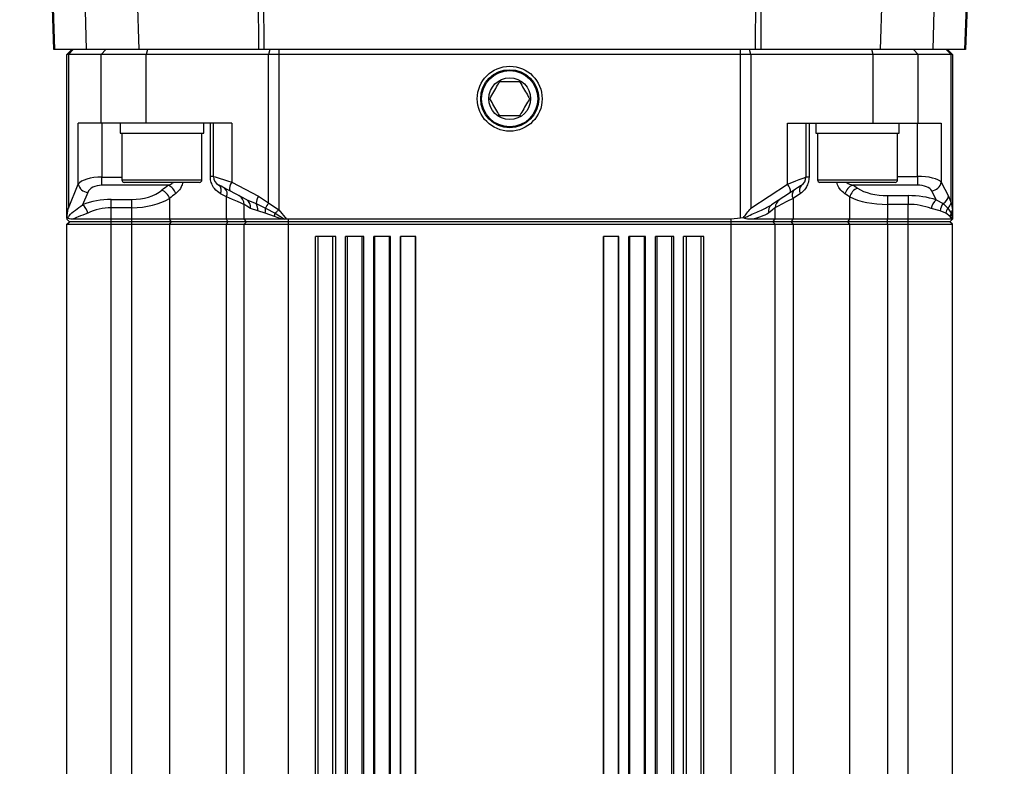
# Model space of a CAD drawing. Extents: x 0 to 16820, y 0 to 11880.
# Tile 36 of 84: x 8686 to 8887, y 5699 to 5851. Entities that reach past the tile are written whole.
import ezdxf

# ---------------------------------------------------------------- set-up
doc = ezdxf.new("R2010")
doc.units = 0
doc.header["$LTSCALE"] = 20
doc.layers.get('0').update_dxf_attribs({"linetype": 'CONTINUOUS'})
doc.styles.add('SLDTEXTSTYLE0', font='TXT', dxfattribs={"width": 0.605})
doc.dimstyles.new('SLDDIMSTYLE1', dxfattribs={"dimtxt": 100, "dimasz": 100, "dimexe": 0, "dimexo": 0.0625, "dimgap": 25, "dimtad": 1, "dimdec": 4, "dimlfac": 20, "dimzin": 12, "dimtxsty": 'SLDTEXTSTYLE0', "dimsah": 1, "dimcen": 0.09, "dimadec": 1, "dimazin": 3, "dimtfac": 1, "dimtofl": 0, "dimtmove": 0, "dimatfit": 3, "dimtolj": 1, "dimtzin": 12})

# ---------------------------------------------------------------- blocks, each defined once
blk = doc.blocks.new('_D_3')
at = {"color": 7, "linetype": 'CONTINUOUS'}
for p, q in [((8406, 6401.82), (13085.4, 6401.82)), ((4232.76, 5673.02), (3718.3, 5582.3))]:
    blk.add_line(p, q, dxfattribs=at)
blk.add_arc((8366, 6401.82), 4689.4, 190, 0, dxfattribs=at)
for points in [[(13055.4, 6401.82), (13039.33, 6301.99), (13069.33, 6301.67)], [(3747.84, 5587.51), (3751.51, 5486.46), (3781, 5491.99)]]:
    blk.add_solid(points, dxfattribs=at)
at = {"color": 7, "linetype": 'CONTINUOUS', "insert": (8621.93, 1846.3), "char_height": 100, "attachment_point": 1, "rotation": 5, "style": 'SLDTEXTSTYLE0'}
blk.add_mtext('170°', dxfattribs=at)

msp = doc.modelspace()

# ---------------------------------------------------------------- linework, layer by layer
at = {"color": 8, "linetype": 'CONTINUOUS'}
for p, q in [((8690.1396228, 5939.8614763), (8693.4585286, 5844.8198138)), ((8699.989946, 5844.8198138), (8697.3839415, 5936.2175463)), ((8708.2693292, 5926.2128173), (8710.5900658, 5844.8198138)), ((8734.9655939, 5844.8198138), (8734.668435, 5909.4536899)), ((8735.7053174, 5908.9648722), (8736.0002412, 5844.8198138)), ((8878.5353018, 5844.8198138), (8880.601914, 5903.9997159)), ((8873.6284686, 5901.796311), (8872.003944, 5844.8198138)), ((8861.4037944, 5844.8198138), (8862.9553033, 5899.2346226)), ((8835.9936191, 5844.8198138), (8836.2271799, 5895.6197797)), ((8837.2618271, 5895.6197797), (8837.0282663, 5844.8198138)), ((8697.2354366, 5844.8198138), (8696.2695135, 5843.8197671)), ((8696.2695135, 5843.8197671), (8696.2695135, 5812.5381766)), ((8703.8959278, 5844.8198138), (8702.9300047, 5843.8197671)), ((8702.9300047, 5829.8197685), (8702.9300047, 5843.8197671)), ((8712.3811854, 5844.8198138), (8712.122382, 5843.8197671)), ((8712.122382, 5829.8197685), (8712.122382, 5843.8197671)), ((8737.2384084, 5844.8198138), (8736.9796051, 5843.8197671)), ((8736.9796051, 5813.6283456), (8736.9796051, 5843.8197671)), ((8739.0501512, 5844.8198138), (8739.0501512, 5843.8197671)), ((8739.0501512, 5843.8197671), (8739.0501512, 5812.2291861)), ((8832.943709, 5843.8197671), (8832.943709, 5844.8198138)), ((8832.943709, 5810.5279504), (8832.943709, 5843.8197671)), ((8835.0142552, 5843.8197671), (8834.7554518, 5844.8198138)), ((8835.0142552, 5843.8197671), (8835.0142552, 5812.5381766)), ((8859.8714782, 5843.8197671), (8859.612645, 5844.8198138)), ((8859.8714782, 5829.8197685), (8859.8714782, 5843.8197671)), ((8869.0638853, 5843.8197671), (8868.0979325, 5844.8198138)), ((8869.0638853, 5829.8197685), (8869.0638853, 5843.8197671)), ((8875.7243468, 5843.8197671), (8874.7583939, 5844.8198138)), ((8875.7243468, 5813.6283456), (8875.7243468, 5843.8197671)), ((8698.275776, 5817.4436985), (8698.275776, 5829.8197685)), ((8703.1053914, 5829.8197685), (8703.1053914, 5818.9004956)), ((8725.1386656, 5819.0276323), (8725.1386656, 5829.8197685)), ((8729.492159, 5829.8197685), (8729.492159, 5817.8581892)), ((8842.5017012, 5817.4436985), (8842.5017012, 5829.8197685)), ((8846.8551947, 5829.8197685), (8846.8551947, 5818.9004956)), ((8868.8884689, 5819.0276323), (8868.8884689, 5829.8197685)), ((8873.7180544, 5829.8197685), (8873.7180544, 5817.8581892)), ((8703.1053914, 5817.2275721), (8703.1053914, 5818.9004956)), ((8703.1053914, 5818.9004956), (8707.1512355, 5818.9004956)), ((8725.7862402, 5819.0276323), (8725.1386656, 5819.0276323)), ((8846.8551947, 5818.9004956), (8846.20762, 5818.9004956)), ((8864.842595, 5819.0276323), (8868.8884689, 5819.0276323)), ((8868.8884689, 5819.0276323), (8868.8884689, 5817.2575532)), ((8696.2695135, 5812.5381766), (8698.275776, 5817.4436985)), ((8716.6030718, 5817.2275721), (8703.1053914, 5817.2275721)), ((8707.1512355, 5818.3197676), (8723.4212471, 5818.3197676)), ((8729.492159, 5817.8581892), (8734.9311424, 5814.9975835)), ((8835.0142552, 5812.5381766), (8842.5017012, 5817.4436985)), ((8848.5726131, 5818.3197676), (8848.8657488, 5818.3197676)), ((8848.8657488, 5818.3197676), (8864.842595, 5818.3197676)), ((8868.8884689, 5817.2575532), (8855.6767417, 5817.2575532)), ((8873.7180544, 5817.8581892), (8875.1754476, 5814.9975835)), ((8700.2076222, 5815.7707749), (8699.1774453, 5813.2518826)), ((8728.3969237, 5814.8601948), (8727.2302223, 5815.4874145)), ((8734.9311424, 5814.9975835), (8736.9796051, 5813.6283456)), ((8845.0865759, 5815.5546485), (8843.5969366, 5814.5569859)), ((8862.8344251, 5815.1155411), (8866.9969155, 5815.1155411)), ((8862.8344251, 5815.1155411), (8862.8344251, 5813.3454619)), ((8866.9969155, 5815.1155411), (8866.9969155, 5813.3454619)), ((8872.7104975, 5814.2739235), (8871.7862083, 5816.0881101)), ((8875.1754476, 5814.9975835), (8875.7243468, 5813.6283456)), ((8704.996915, 5814.3430053), (8709.1594351, 5814.3430053)), ((8704.996915, 5812.6700817), (8704.996915, 5814.3430053)), ((8709.1594351, 5812.6700817), (8709.1594351, 5814.3430053)), ((8716.8431891, 5814.5569859), (8716.8431891, 5810.319811)), ((8728.3969237, 5810.319811), (8728.3969237, 5814.8601948)), ((8732.5281514, 5814.2739235), (8734.4332052, 5813.5061561)), ((8734.4332052, 5813.5061561), (8736.3722933, 5812.5950991)), ((8736.9796051, 5813.6283456), (8739.0501512, 5812.2291861)), ((8843.5969366, 5814.5569859), (8843.5969366, 5810.319811)), ((8855.1506711, 5810.319811), (8855.1506711, 5814.8601948)), ((8862.8344251, 5813.3454619), (8862.8344251, 5810.319811)), ((8866.9969155, 5813.3454619), (8862.8344251, 5813.3454619)), ((8866.9969155, 5810.319811), (8866.9969155, 5813.3454619)), ((8872.7104975, 5814.2739235), (8874.1063191, 5813.5061561)), ((8874.1063191, 5813.5061561), (8875.0835968, 5812.5950991)), ((8875.7243468, 5813.6283456), (8875.9969188, 5812.2291861)), ((8709.1594351, 5812.6700817), (8704.996915, 5812.6700817)), ((8704.996915, 5810.319811), (8704.996915, 5812.6700817)), ((8709.1594351, 5810.319811), (8709.1594351, 5812.6700817)), ((8734.7956909, 5812.0147286), (8733.3062304, 5812.5037847)), ((8736.2927211, 5811.5618525), (8734.7956909, 5812.0147286)), ((8738.1541146, 5810.8675776), (8736.2927211, 5811.5618525)), ((8736.3722933, 5812.5950991), (8738.2862581, 5811.5483819)), ((8738.2862581, 5811.5483819), (8740.2101172, 5810.3299437)), ((8739.0501512, 5812.2291861), (8740.6045211, 5810.3283344)), ((8873.5195709, 5812.0147286), (8871.6716481, 5812.5037847)), ((8874.6696426, 5811.5618525), (8873.5195709, 5812.0147286)), ((8875.5361749, 5810.8675776), (8874.6696426, 5811.5618525)), ((8875.0835968, 5812.5950991), (8875.7153464, 5811.5483819)), ((8875.7153464, 5811.5483819), (8875.9726597, 5810.3299437)), ((8704.996915, 5809.8197876), (8704.996915, 5810.319811)), ((8704.996915, 5809.3198238), (8704.996915, 5809.8197876)), ((8704.996915, 5639.3198071), (8704.996915, 5809.3198238)), ((8709.1594351, 5809.8197876), (8709.1594351, 5810.319811)), ((8709.1594351, 5809.3198238), (8709.1594351, 5809.8197876)), ((8709.1594351, 5639.3198071), (8709.1594351, 5809.3198238)), ((8717.2273709, 5809.8197876), (8716.8431891, 5810.319811)), ((8716.8431891, 5809.3198238), (8717.2273709, 5809.8197876)), ((8716.8431891, 5809.3198238), (8716.8431891, 5639.3198071)), ((8728.716941, 5809.8197876), (8728.3969237, 5810.319811)), ((8728.3969237, 5809.3198238), (8728.716941, 5809.8197876)), ((8728.3969237, 5639.3198071), (8728.3969237, 5809.3198238)), ((8739.6709634, 5810.319811), (8738.1541146, 5810.8675776)), ((8740.9969283, 5809.8197876), (8740.9969283, 5810.319811)), ((8740.9969283, 5809.3198238), (8740.9969283, 5809.8197876)), ((8740.9969283, 5639.3198071), (8740.9969283, 5809.3198238)), ((8830.9969319, 5809.8197876), (8830.9969319, 5810.319811)), ((8830.9969319, 5809.3198238), (8830.9969319, 5809.8197876)), ((8830.9969319, 5639.3198071), (8830.9969319, 5809.3198238)), ((8843.2769192, 5809.8197876), (8843.5969366, 5810.319811)), ((8843.5969366, 5809.3198238), (8843.2769192, 5809.8197876)), ((8843.5969366, 5809.3198238), (8843.5969366, 5639.3198071)), ((8854.7664894, 5809.8197876), (8855.1506711, 5810.319811)), ((8855.1506711, 5809.3198238), (8854.7664894, 5809.8197876)), ((8855.1506711, 5639.3198071), (8855.1506711, 5809.3198238)), ((8862.8344251, 5809.8197876), (8862.8344251, 5810.319811)), ((8862.8344251, 5809.3198238), (8862.8344251, 5809.8197876)), ((8862.8344251, 5809.3198238), (8862.8344251, 5639.3198071)), ((8866.9969155, 5809.8197876), (8866.9969155, 5810.319811)), ((8866.9969155, 5809.3198238), (8866.9969155, 5809.8197876)), ((8866.9969155, 5639.3198071), (8866.9969155, 5809.3198238)), ((8875.8986903, 5810.319811), (8875.5361749, 5810.8675776)), ((8747.077377, 5642.3197685), (8747.077377, 5806.8197666)), ((8750.0659538, 5642.3197685), (8750.0659538, 5806.8197666)), ((8753.0155493, 5642.3197685), (8753.0155493, 5806.8197666)), ((8756.0041262, 5642.3197685), (8756.0041262, 5806.8197666)), ((8758.5814012, 5642.3197685), (8758.5814012, 5806.8197666)), ((8761.5699781, 5642.3197685), (8761.5699781, 5806.8197666)), ((8763.8646079, 5642.3197685), (8763.8646079, 5806.8197666)), ((8766.8532146, 5642.3197685), (8766.8532146, 5806.8197666)), ((8805.1406456, 5642.3197685), (8805.1406456, 5806.8197666)), ((8808.1292225, 5642.3197685), (8808.1292225, 5806.8197666)), ((8810.4238821, 5642.3197685), (8810.4238821, 5806.8197666)), ((8813.412459, 5642.3197685), (8813.412459, 5806.8197666)), ((8815.989734, 5642.3197685), (8815.989734, 5806.8197666)), ((8818.9783109, 5642.3197685), (8818.9783109, 5806.8197666)), ((8821.9278766, 5642.3197685), (8821.9278766, 5806.8197666)), ((8824.9164833, 5642.3197685), (8824.9164833, 5806.8197666))]:
    msp.add_line(p, q, dxfattribs=at)
at = {"color": 7, "linetype": 'CONTINUOUS'}
for p, q in [((8693.322332, 5844.8198138), (8690.0439275, 5938.7004076)), ((8880.7398392, 5904.0476976), (8878.671558, 5844.8198138)), ((8693.4585286, 5844.8198138), (8693.322332, 5844.8198138)), ((8699.989946, 5844.8198138), (8693.4585286, 5844.8198138)), ((8696.9969286, 5844.8198138), (8695.9969414, 5843.8197671)), ((8696.2695135, 5843.8197671), (8695.9969414, 5843.8197671)), ((8695.9969414, 5810.5279504), (8695.9969414, 5843.8197671)), ((8702.9300047, 5843.8197671), (8696.2695135, 5843.8197671)), ((8710.5900658, 5844.8198138), (8699.989946, 5844.8198138)), ((8712.122382, 5843.8197671), (8702.9300047, 5843.8197671)), ((8734.9655939, 5844.8198138), (8710.5900658, 5844.8198138)), ((8736.9796051, 5843.8197671), (8712.122382, 5843.8197671)), ((8736.0002412, 5844.8198138), (8734.9655939, 5844.8198138)), ((8835.9936191, 5844.8198138), (8736.0002412, 5844.8198138)), ((8739.0501512, 5843.8197671), (8736.9796051, 5843.8197671)), ((8832.943709, 5843.8197671), (8739.0501512, 5843.8197671)), ((8835.0142552, 5843.8197671), (8832.943709, 5843.8197671)), ((8859.8714782, 5843.8197671), (8835.0142552, 5843.8197671)), ((8837.0282663, 5844.8198138), (8835.9936191, 5844.8198138)), ((8861.4037944, 5844.8198138), (8837.0282663, 5844.8198138)), ((8869.0638853, 5843.8197671), (8859.8714782, 5843.8197671)), ((8872.003944, 5844.8198138), (8861.4037944, 5844.8198138)), ((8875.7243468, 5843.8197671), (8869.0638853, 5843.8197671)), ((8878.5353018, 5844.8198138), (8872.003944, 5844.8198138)), ((8875.9969188, 5843.8197671), (8874.9969317, 5844.8198138)), ((8875.9969188, 5843.8197671), (8875.7243468, 5843.8197671)), ((8875.9969188, 5843.8197671), (8875.9969188, 5812.2291861)), ((8878.671558, 5844.8198138), (8878.5353018, 5844.8198138)), ((8702.9300047, 5829.8197685), (8698.275776, 5829.8197685)), ((8712.122382, 5829.8197685), (8702.9300047, 5829.8197685)), ((8706.7862464, 5829.8197685), (8706.7862464, 5827.8197943)), ((8729.492159, 5829.8197685), (8712.122382, 5829.8197685)), ((8723.7862362, 5827.8197943), (8723.7862362, 5829.8197685)), ((8725.7862402, 5819.0276323), (8725.7862402, 5829.8197685)), ((8842.5017012, 5829.8197685), (8859.8714782, 5829.8197685)), ((8846.20762, 5829.8197685), (8846.20762, 5818.9004956)), ((8848.2075943, 5829.8197685), (8848.2075943, 5827.8197943)), ((8859.8714782, 5829.8197685), (8869.0638853, 5829.8197685)), ((8865.2076138, 5827.8197943), (8865.2076138, 5829.8197685)), ((8869.0638853, 5829.8197685), (8873.7180544, 5829.8197685)), ((8706.7862464, 5827.8197943), (8712.0303227, 5827.8197943)), ((8707.1512355, 5827.8197943), (8707.1512355, 5818.3197676)), ((8712.0303227, 5827.8197943), (8723.7862362, 5827.8197943)), ((8723.4212471, 5818.3197676), (8723.4212471, 5827.8197943)), ((8848.2075943, 5827.8197943), (8864.5592941, 5827.8197943)), ((8848.5726131, 5827.8197943), (8848.5726131, 5818.3197676)), ((8864.5592941, 5827.8197943), (8865.2076138, 5827.8197943)), ((8864.842595, 5818.3197676), (8864.842595, 5827.8197943)), ((8722.9212536, 5817.8198038), (8707.6512588, 5817.8198038)), ((8849.3477417, 5817.8198038), (8849.0726067, 5817.8198038)), ((8864.3426014, 5817.8198038), (8849.3477417, 5817.8198038)), ((8732.5281514, 5814.2739235), (8729.0788008, 5816.0881101)), ((8843.0801047, 5815.7707749), (8839.2354263, 5813.2518826)), ((8731.996925, 5810.319811), (8731.996925, 5813.3454619)), ((8839.9969352, 5810.319811), (8839.9969352, 5812.6700817)), ((8875.9969188, 5812.2291861), (8875.9969188, 5810.3283344)), ((8696.01375, 5810.6351195), (8695.9969414, 5810.5279504)), ((8695.9969414, 5810.5279504), (8695.9969414, 5810.319811)), ((8696.496935, 5809.8197876), (8695.9969414, 5810.319811)), ((8695.9969414, 5809.3198238), (8696.496935, 5809.8197876)), ((8695.9969414, 5809.3198238), (8704.996915, 5809.3198238)), ((8695.9969414, 5639.3198071), (8695.9969414, 5809.3198238)), ((8696.1630298, 5810.5444609), (8696.01375, 5810.6351195)), ((8704.996915, 5809.8197876), (8696.496935, 5809.8197876)), ((8704.996915, 5810.319811), (8697.0570995, 5810.319811)), ((8709.1594351, 5810.319811), (8704.996915, 5810.319811)), ((8709.1594351, 5809.8197876), (8704.996915, 5809.8197876)), ((8704.996915, 5809.3198238), (8709.1594351, 5809.3198238)), ((8716.8431891, 5810.319811), (8709.1594351, 5810.319811)), ((8717.2273709, 5809.8197876), (8709.1594351, 5809.8197876)), ((8709.1594351, 5809.3198238), (8716.8431891, 5809.3198238)), ((8728.3969237, 5810.319811), (8716.8431891, 5810.319811)), ((8716.8431891, 5809.3198238), (8728.3969237, 5809.3198238)), ((8728.716941, 5809.8197876), (8717.2273709, 5809.8197876)), ((8731.996925, 5810.319811), (8728.3969237, 5810.319811)), ((8728.3969237, 5809.3198238), (8731.996925, 5809.3198238)), ((8732.4969186, 5809.8197876), (8728.716941, 5809.8197876)), ((8732.4969186, 5809.8197876), (8731.996925, 5810.319811)), ((8739.6709634, 5810.319811), (8731.996925, 5810.319811)), ((8731.996925, 5809.3198238), (8732.4969186, 5809.8197876)), ((8731.996925, 5809.3198238), (8740.9969283, 5809.3198238)), ((8731.996925, 5639.3198071), (8731.996925, 5809.3198238)), ((8740.9969283, 5809.8197876), (8732.4969186, 5809.8197876)), ((8740.2101172, 5810.3299437), (8739.6709634, 5810.319811)), ((8740.6045211, 5810.3283344), (8740.2101172, 5810.3299437)), ((8830.9969319, 5810.319811), (8740.9969283, 5810.319811)), ((8830.9969319, 5809.8197876), (8740.9969283, 5809.8197876)), ((8740.9969283, 5809.3198238), (8830.9969319, 5809.3198238)), ((8832.943709, 5810.5279504), (8830.9969319, 5810.319811)), ((8839.4969417, 5809.8197876), (8830.9969319, 5809.8197876)), ((8830.9969319, 5809.3198238), (8839.9969352, 5809.3198238)), ((8833.462329, 5810.6351195), (8832.943709, 5810.5279504)), ((8833.6534513, 5810.5444609), (8833.462329, 5810.6351195)), ((8839.9969352, 5810.319811), (8835.2347625, 5810.319811)), ((8839.4969417, 5809.8197876), (8839.9969352, 5810.319811)), ((8839.9969352, 5809.3198238), (8839.4969417, 5809.8197876)), ((8843.2769192, 5809.8197876), (8839.4969417, 5809.8197876)), ((8843.5969366, 5810.319811), (8839.9969352, 5810.319811)), ((8839.9969352, 5639.3198071), (8839.9969352, 5809.3198238)), ((8839.9969352, 5809.3198238), (8843.5969366, 5809.3198238)), ((8854.7664894, 5809.8197876), (8843.2769192, 5809.8197876)), ((8855.1506711, 5810.319811), (8843.5969366, 5810.319811)), ((8843.5969366, 5809.3198238), (8855.1506711, 5809.3198238)), ((8862.8344251, 5809.8197876), (8854.7664894, 5809.8197876)), ((8862.8344251, 5810.319811), (8855.1506711, 5810.319811)), ((8855.1506711, 5809.3198238), (8862.8344251, 5809.3198238)), ((8866.9969155, 5810.319811), (8862.8344251, 5810.319811)), ((8866.9969155, 5809.8197876), (8862.8344251, 5809.8197876)), ((8862.8344251, 5809.3198238), (8866.9969155, 5809.3198238)), ((8875.8986903, 5810.319811), (8866.9969155, 5810.319811)), ((8875.496955, 5809.8197876), (8866.9969155, 5809.8197876)), ((8866.9969155, 5809.3198238), (8875.9969188, 5809.3198238)), ((8875.496955, 5809.8197876), (8875.9969188, 5810.319811)), ((8875.9969188, 5809.3198238), (8875.496955, 5809.8197876)), ((8875.9726597, 5810.3299437), (8875.8986903, 5810.319811)), ((8875.9969188, 5810.3283344), (8875.9726597, 5810.3299437)), ((8875.9969188, 5639.3198071), (8875.9969188, 5809.3198238)), ((8746.4969171, 5642.3197685), (8746.4969171, 5806.8197666)), ((8750.6464137, 5806.8197666), (8746.4969171, 5806.8197666)), ((8750.6464137, 5642.3197685), (8750.6464137, 5806.8197666)), ((8752.6464177, 5642.3197685), (8752.6464177, 5806.8197666)), ((8756.3732577, 5806.8197666), (8752.6464177, 5806.8197666)), ((8756.3732577, 5642.3197685), (8756.3732577, 5806.8197666)), ((8758.3732618, 5642.3197685), (8758.3732618, 5806.8197666)), ((8761.7781175, 5806.8197666), (8758.3732618, 5806.8197666)), ((8761.7781175, 5642.3197685), (8761.7781175, 5806.8197666)), ((8763.7781216, 5642.3197685), (8763.7781216, 5806.8197666)), ((8766.939701, 5806.8197666), (8763.7781216, 5806.8197666)), ((8766.939701, 5642.3197685), (8766.939701, 5806.8197666)), ((8808.2157386, 5806.8197666), (8805.0541593, 5806.8197666)), ((8805.0541593, 5642.3197685), (8805.0541593, 5806.8197666)), ((8808.2157386, 5642.3197685), (8808.2157386, 5806.8197666)), ((8813.6205984, 5806.8197666), (8810.2157129, 5806.8197666)), ((8810.2157129, 5642.3197685), (8810.2157129, 5806.8197666)), ((8813.6205984, 5642.3197685), (8813.6205984, 5806.8197666)), ((8819.3474425, 5806.8197666), (8815.6206025, 5806.8197666)), ((8815.6206025, 5642.3197685), (8815.6206025, 5806.8197666)), ((8819.3474425, 5642.3197685), (8819.3474425, 5806.8197666)), ((8825.4969431, 5806.8197666), (8821.3474466, 5806.8197666)), ((8821.3474466, 5642.3197685), (8821.3474466, 5806.8197666)), ((8825.4969431, 5642.3197685), (8825.4969431, 5806.8197666))]:
    msp.add_line(p, q, dxfattribs=at)
at = {"color": 8, "linetype": 'CONTINUOUS', "flags": 128}
for points in [[(8725.7862402, 5819.0276323), (8725.873412, 5819.0001546), (8726.1318875, 5818.9185558), (8726.5526367, 5818.7858163), (8727.1209968, 5818.6064659), (8727.8171493, 5818.3867632), (8728.616835, 5818.1343971), (8729.492159, 5817.8581892)], [(8842.5017012, 5817.4436985), (8843.3770252, 5817.7877961), (8844.176711, 5818.102151), (8844.8728634, 5818.3757959), (8845.4412235, 5818.5991941), (8845.8619727, 5818.764597), (8846.1204482, 5818.8662229), (8846.20762, 5818.9004956)], [(8731.996925, 5813.3454619), (8731.8437411, 5813.4098946), (8731.3888682, 5813.6012851), (8730.6462539, 5813.9137326), (8729.6386672, 5814.3377005), (8728.3969237, 5814.8601948)], [(8733.3062304, 5812.5037847), (8732.5869514, 5812.9661976), (8732.1456684, 5813.2498561), (8731.996925, 5813.3454619)], [(8843.5969366, 5814.5569859), (8842.355193, 5813.9061628), (8841.3476063, 5813.3780061), (8840.604992, 5812.9887877), (8840.1501192, 5812.7503692), (8839.9969352, 5812.6700817)], [(8739.0501512, 5812.2291861), (8738.9499856, 5812.139958), (8738.850267, 5812.0510875), (8738.7514723, 5811.9629918), (8738.6540188, 5811.8761478), (8738.5583235, 5811.7908536), (8738.4648634, 5811.7075859), (8738.3740259, 5811.6266428), (8738.2862581, 5811.5483819)], [(8839.9969352, 5812.6700817), (8839.841993, 5812.5460444), (8839.3825008, 5812.178105), (8838.6342837, 5811.5789591)]]:
    msp.add_lwpolyline(points, dxfattribs=at)
at = {"color": 7, "linetype": 'CONTINUOUS', "flags": 128}
for points in [[(8729.0788008, 5816.0881101), (8728.5536243, 5816.364318), (8728.0738069, 5816.6166841), (8727.6561273, 5816.8363272), (8727.3150994, 5817.0156775), (8727.0626439, 5817.1484767), (8726.9075824, 5817.2300158), (8726.8552793, 5817.2575532)], [(8845.303656, 5817.2275721), (8845.2513529, 5817.1932994), (8845.0962616, 5817.0916735), (8844.8438359, 5816.9262706), (8844.502808, 5816.7028724), (8844.0850986, 5816.4292274), (8843.605311, 5816.1148725), (8843.0801047, 5815.7707749)]]:
    msp.add_lwpolyline(points, dxfattribs=at)
at = {"color": 7, "linetype": 'CONTINUOUS'}
for radius in [6.6, 5.9, 5.7124746, 4.25]:
    msp.add_circle((8785.9969283, 5834.8197952), radius, dxfattribs=at)
for centre, radius, start, end in [((8365.9969283, 6401.8197952), 4157, 190, 170), ((8365.9969283, 6401.8197952), 1594, 190, 170), ((8727.7862502, 5819.0276544), 2, 179.999999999, 242.258039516), ((8844.2076064, 5818.9004834), 2, 303.231384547, 0.000000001), ((8707.6512502, 5818.3197952), 0.5, 180, 269.999999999), ((8722.9212502, 5818.3197952), 0.5, 270, 0), ((8849.0726064, 5818.3197952), 0.5, 180, 270), ((8864.3426064, 5818.3197952), 0.5, 270.000000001, 0), ((8729.9969283, 5813.3454528), 2, 0.000000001, 62.258039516), ((8841.9969283, 5812.6700927), 2, 123.231384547, 180)]:
    msp.add_arc(centre, radius, start, end, dxfattribs=at)
at = {"color": 8, "linetype": 'CONTINUOUS'}
for centre, radius, start, end in [((8700.4036295, 5817.949002), 2.1870281, 193.358645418, 264.858099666), ((8715.4877116, 5814.705155), 2.7580095, 17.939322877, 66.145985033), ((8725.9064623, 5816.1318002), 1.4722682, 334.043904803, 49.874846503), ((8731.2498545, 5816.5144185), 2.2125128, 142.601830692, 191.109266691), ((8840.8571429, 5815.9386506), 2.2292917, 355.681283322, 42.463767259), ((8846.3029439, 5816.2473575), 1.3997846, 135.552052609, 209.661064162), ((8856.6748823, 5814.8702292), 2.5875858, 112.689814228, 166.20092527), ((8871.586523, 5818.2452826), 2.166395, 275.288687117, 349.707066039), ((8714.2468317, 5813.7142561), 2.7297006, 17.982475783, 67.159029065), ((8727.0863046, 5815.5212218), 1.4678825, 333.235340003, 49.073063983), ((8738.8796382, 5812.8504783), 4.4945166, 151.463624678, 171.611530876), ((8844.7950352, 5815.2718276), 1.3951483, 136.628652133, 210.822277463), ((8857.6475211, 5814.2446007), 2.5716173, 111.921885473, 166.150041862), ((8873.1371202, 5815.3298411), 2.0652296, 297.988445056, 350.741924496), ((8697.0582734, 5810.7404556), 3.2860546, 14.783674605, 49.841930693), ((8731.6647395, 5812.8383288), 1.6752349, 348.480595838, 58.975973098), ((8732.4828093, 5812.2423558), 2.3240558, 354.379214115, 32.94207231), ((8742.0840672, 5809.9329906), 6.3016809, 144.097491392, 155.011004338), ((8840.1896464, 5811.9645284), 1.602441, 126.546794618, 193.922766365), ((8874.6532434, 5811.9438689), 3.0337132, 129.820569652, 169.364255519), ((8876.0307076, 5811.887944), 2.5143352, 139.939628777, 177.10964983), ((8873.9383507, 5814.0206019), 1.8285642, 308.778327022, 347.612865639), ((8733.2607211, 5812.3150397), 3.1241503, 346.049387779, 5.143091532), ((8732.4405777, 5812.3297966), 5.8976765, 345.644865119, 352.386186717), ((8877.0405133, 5811.2115452), 2.3966108, 144.739418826, 171.595090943), ((8877.597427, 5810.6890839), 2.068966, 155.46007144, 175.050827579), ((8874.9740588, 5812.253599), 1.0231512, 316.428450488, 358.632767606)]:
    msp.add_arc(centre, radius, start, end, dxfattribs=at)
for centre, major_axis, ratio, start_param, end_param in [((8703.1054046, 5816.9349906), (5, 0), 0.3930985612, 1.5707963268, 2.8797932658), ((8868.888452, 5817.4498155), (5, 0), 0.3155677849, 0.2617993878, 1.5707963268), ((8703.1054046, 5815.2620621), (3, 0), 0.6551642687, 1.5707963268, 2.8797932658), ((8785.9969283, 5777.6538221), (92, 0), 0.6551642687, 2.4253545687, 2.447094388), ((8785.9969283, 5785.6625655), (92, 0), 0.5259463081, 0.6944982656, 0.7114906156), ((8868.888452, 5815.6797095), (3, 0), 0.5259463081, 0.2617993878, 1.5707963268), ((8709.1594375, 5819.5843353), (8, 0), 0.6551642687, 4.7123889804, 5.5886870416), ((8785.9969283, 5775.9808936), (90, 0), 0.6697234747, 2.4253545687, 2.447094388), ((8785.9969283, 5783.8924596), (90, 0), 0.5376340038, 0.6944982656, 0.7114906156), ((8862.8344192, 5819.3231292), (8, 0), 0.5259463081, 3.8360909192, 4.7123889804), ((8866.9969283, 5809.3301494), (11, 0), 0.5259463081, 1.0246316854, 1.5707963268), ((8704.9969283, 5807.1362142), (11, 0), 0.6551642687, 1.5707963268, 2.1282695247), ((8709.1594375, 5817.9114068), (10, 0), 0.524131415, 4.7123889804, 5.5886870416), ((8862.8344192, 5817.5530233), (10, 0), 0.4207570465, 3.8360909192, 4.7123889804), ((8866.9969283, 5807.5600434), (9, 0), 0.6428232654, 1.0246316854, 1.5707963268), ((8704.9969283, 5805.4632857), (9, 0), 0.8007563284, 1.5707963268, 2.1282695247)]:
    msp.add_ellipse(centre, major_axis=major_axis, ratio=ratio, start_param=start_param, end_param=end_param, dxfattribs=at)
at = {"color": 7, "linetype": 'CONTINUOUS'}
for points, knots in [([(8781.9554819, 5834.8198234), (8782.0319731, 5834.9523038), (8782.3434024, 5835.4916894), (8782.9522695, 5836.5463065), (8783.5709066, 5837.6178537), (8783.8876909, 5838.1665153), (8783.9761985, 5838.3198081)], [0, 0, 0, 0, 0.1222409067, 0.4976960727, 0.8596593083, 1, 1, 1, 1]), ([(8783.9761985, 5838.3198081), (8784.0060405, 5838.3198081), (8784.2120488, 5838.3198081), (8784.8879181, 5838.3198081), (8785.9667164, 5838.3198081), (8786.9887213, 5838.3198081), (8787.669864, 5838.3198081), (8787.9106659, 5838.3198081), (8788.0176617, 5838.3198081)], [0, 0, 0, 0, 0.0252644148, 0.1744078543, 0.4998101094, 0.8031665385, 0.9125407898, 1, 1, 1, 1]), ([(8788.0176617, 5838.3198081), (8788.0941513, 5838.1873068), (8788.4055443, 5837.6478875), (8789.0144756, 5836.593324), (8789.633085, 5835.5217766), (8789.9498704, 5834.9731159), (8790.0383784, 5834.8198234)], [0, 0, 0, 0, 0.1222524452, 0.497695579, 0.8596591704, 1, 1, 1, 1]), ([(8783.9761985, 5831.319779), (8783.8996974, 5831.4522794), (8783.5882663, 5831.9916802), (8782.9794057, 5833.0462829), (8782.3607493, 5834.1178069), (8782.0439883, 5834.66651), (8781.9554819, 5834.8198234)], [0, 0, 0, 0, 0.1222543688, 0.4976897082, 0.8596492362, 1, 1, 1, 1]), ([(8790.0383784, 5834.8198234), (8789.9618775, 5834.6873227), (8789.6504473, 5834.1479213), (8789.0415593, 5833.0933176), (8788.4229646, 5832.0217449), (8788.10617, 5831.4730713), (8788.0176617, 5831.319779)], [0, 0, 0, 0, 0.1222542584, 0.4976892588, 0.8596608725, 1, 1, 1, 1]), ([(8788.0176617, 5831.319779), (8787.9878197, 5831.319779), (8787.7818115, 5831.319779), (8787.1059323, 5831.319779), (8786.0271248, 5831.319779), (8785.0051164, 5831.319779), (8784.323988, 5831.319779), (8784.0831944, 5831.319779), (8783.9761985, 5831.319779)], [0, 0, 0, 0, 0.0252644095, 0.1744078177, 0.4998171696, 0.803173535, 0.9125408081, 1, 1, 1, 1]), ([(8696.01375, 5810.6351195), (8696.0738738, 5811.2638433), (8696.1345021, 5811.8978432), (8696.2683992, 5812.5328917), (8696.2695135, 5812.5381766)], [0, 0, 0, 0, 0.99167784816, 1, 1, 1, 1]), ([(8833.462329, 5810.6351195), (8833.9821118, 5811.2630041), (8834.5062448, 5811.8961437), (8835.0100734, 5812.5328916), (8835.0142552, 5812.5381766)], [0, 0, 0, 0, 0.991699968, 1, 1, 1, 1]), ([(8697.0570995, 5810.319811), (8696.8756081, 5810.3126239), (8696.6132343, 5810.3022339), (8696.2691129, 5810.4873842), (8696.1630298, 5810.5444609)], [0, 0, 0, 0, 0.6917277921, 1, 1, 1, 1]), ([(8740.9969283, 5810.319811), (8740.8720012, 5810.3212527), (8740.7411581, 5810.3227628), (8740.6104319, 5810.3280934), (8740.6045211, 5810.3283344)], [0, 0, 0, 0, 0.9547855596, 1, 1, 1, 1]), ([(8835.2347625, 5810.319811), (8834.8439551, 5810.3126217), (8834.2789901, 5810.3022286), (8833.8008454, 5810.4873843), (8833.6534513, 5810.5444609)], [0, 0, 0, 0, 0.69173758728, 1, 1, 1, 1])]:
    msp.add_open_spline(points, degree=3, knots=knots, dxfattribs=at)
at = {"color": 8, "linetype": 'CONTINUOUS'}
for points, knots in [([(8727.2302223, 5815.4874145), (8726.7775921, 5815.8001661), (8726.0442051, 5816.3069108), (8725.3933235, 5817.4799357), (8725.1613142, 5818.3661697), (8725.1439394, 5818.8736089), (8725.1386656, 5819.0276323)], [0, 0, 0, 0, 0.4201832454, 0.680813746, 0.9031171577, 1, 1, 1, 1]), ([(8846.8551947, 5818.9004956), (8846.825875, 5818.5333424), (8846.7674991, 5817.8023348), (8846.2902262, 5816.7282408), (8845.6922981, 5815.9953377), (8845.2253172, 5815.6555889), (8845.0865759, 5815.5546485)], [0, 0, 0, 0, 0.2547734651, 0.5072577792, 0.8536048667, 1, 1, 1, 1]), ([(8716.6030718, 5817.2275721), (8716.7269685, 5817.2761252), (8717.0868075, 5817.4171403), (8717.4067122, 5817.6603404), (8717.61647, 5817.8198038)], [0, 0, 0, 0, 0.34431161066, 1, 1, 1, 1]), ([(8719.5589257, 5817.8198038), (8719.451432, 5817.4935717), (8719.1960723, 5816.7185822), (8718.6388483, 5815.9962413), (8718.2324002, 5815.6558008), (8718.1116356, 5815.5546485)], [0, 0, 0, 0, 0.3381734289, 0.803356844, 1, 1, 1, 1]), ([(8854.1619791, 5815.4874145), (8853.774751, 5815.8040134), (8853.1473405, 5816.3169862), (8852.6093944, 5817.2492062), (8852.5101948, 5817.7329886), (8852.4923934, 5817.8198038)], [0, 0, 0, 0, 0.5695053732, 0.9227472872, 1, 1, 1, 1]), ([(8854.518385, 5817.8198038), (8854.5256598, 5817.812698), (8854.8466793, 5817.4991308), (8855.266467, 5817.3769577), (8855.6767417, 5817.2575532)], [0, 0, 0, 0, 0.0226613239, 1, 1, 1, 1]), ([(8696.1630298, 5810.5444609), (8696.2586373, 5810.7063896), (8696.6398351, 5811.3520176), (8697.5533764, 5812.0939613), (8698.6589561, 5812.8822126), (8699.1774453, 5813.2518826)], [0, 0, 0, 0, 0.1509393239, 0.6018118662, 1, 1, 1, 1]), ([(8833.6534513, 5810.5444609), (8833.9475857, 5810.7063893), (8835.1203211, 5811.3520099), (8837.144162, 5812.0939797), (8838.5677774, 5812.8822151), (8839.2354263, 5813.2518826)], [0, 0, 0, 0, 0.1509394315, 0.601806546, 1, 1, 1, 1]), ([(8700.2355469, 5811.5789591), (8699.5376854, 5811.3093199), (8698.2719252, 5810.8202564), (8697.4333406, 5810.4748029), (8697.0570995, 5810.319811)], [0, 0, 0, 0, 0.5513379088, 1, 1, 1, 1]), ([(8838.6342837, 5811.5789591), (8838.1268158, 5811.3093198), (8837.2063858, 5810.8202562), (8835.84539, 5810.4748028), (8835.2347625, 5810.319811)], [0, 0, 0, 0, 0.5513377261, 1, 1, 1, 1])]:
    msp.add_open_spline(points, degree=3, knots=knots, dxfattribs=at)

# ---------------------------------------------------------------- dimensions: what is measured, and where the dimension line sits
at = {"color": 7, "linetype": 'CONTINUOUS'}
dim = msp.add_angular_dim_2l(base=(8774.7050665, 1730.2643988), line1=((4272.1510991, 5679.9643207), (6796.21337, 6125.0246)), line2=((7345.1676267, 6401.8197952), (8365.9969283, 6401.8197952)), dimstyle='SLDDIMSTYLE1', dxfattribs=at)
dim.commit()
dim.dimension.update_dxf_attribs({"geometry": '_D_3', "text_midpoint": (8774.7050665, 1730.2643988), "dimtype": 162})

doc.saveas('drawing.dxf')
